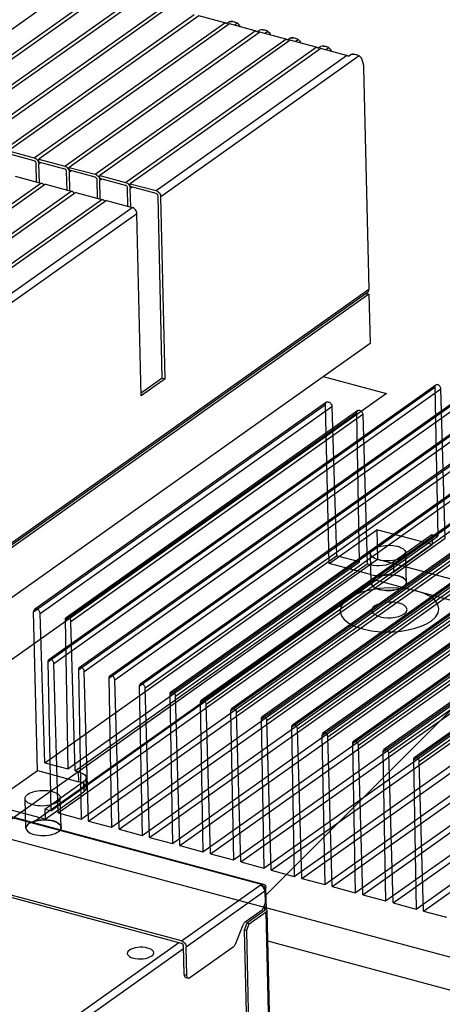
# Model space of a CAD drawing. Header units: millimetres. Extents: x 6 to 414, y 7 to 290.
# Tile 193 of 256: x 138 to 142, y 148 to 157. Entities that reach past the tile are written whole.
import ezdxf

# ---------------------------------------------------------------- set-up
doc = ezdxf.new("R2010")
doc.units = ezdxf.units.MM
doc.header["$LTSCALE"] = 23.1
doc.layers.get('0').update_dxf_attribs({"linetype": 'CONTINUOUS'})

msp = doc.modelspace()

# ---------------------------------------------------------------- linework, layer by layer
at = {"color": 7, "linetype": 'Continuous'}
for p, q in [((138.7127, 157.7137), (136.9782, 156.4836)), ((137.2135, 156.4205), (138.9479, 157.6506)), ((138.9899, 157.6394), (137.2555, 156.4092)), ((137.4907, 156.3461), (139.2252, 157.5762)), ((139.2672, 157.565), (137.5327, 156.3348)), ((137.7679, 156.2717), (139.5024, 157.5018)), ((139.5444, 157.4906), (137.8099, 156.2604)), ((138.0452, 156.1973), (139.7796, 157.4275)), ((139.8216, 157.4162), (138.0872, 156.186)), ((140.0569, 157.3531), (139.8216, 157.4162)), ((138.3224, 156.1229), (140.0569, 157.3531)), ((140.0989, 157.3418), (138.3644, 156.1116)), ((140.0737, 157.3448), (140.0958, 157.3604)), ((140.3341, 157.2787), (140.0989, 157.3418)), ((140.1716, 157.3479), (140.1454, 157.3293)), ((138.5996, 156.0485), (140.3341, 157.2787)), ((140.3761, 157.2674), (138.6416, 156.0372)), ((140.351, 157.2704), (140.373, 157.286)), ((140.6113, 157.2043), (140.3761, 157.2674)), ((140.4489, 157.2735), (140.4226, 157.2549)), ((140.6282, 157.196), (140.6502, 157.2117)), ((138.8769, 155.9741), (140.6113, 157.2043)), ((140.6533, 157.193), (138.9189, 155.9628)), ((139.1541, 155.8997), (140.8886, 157.1299)), ((140.8886, 157.1299), (140.6533, 157.193)), ((140.7261, 157.1991), (140.6999, 157.1805)), ((140.9054, 157.1216), (140.9275, 157.1373)), ((141.0033, 157.1247), (140.9771, 157.1061)), ((140.9306, 157.1186), (139.1961, 155.8884)), ((139.4313, 155.8253), (141.1658, 157.0555)), ((141.2806, 157.0503), (139.4744, 155.7693)), ((141.1658, 157.0555), (140.9306, 157.1186)), ((141.1827, 157.0472), (141.2047, 157.0629)), ((141.3204, 156.9421), (141.3682, 154.9278)), ((138.0872, 156.186), (138.3224, 156.1229)), ((138.323, 156.096), (138.0878, 156.1592)), ((138.3442, 155.9051), (138.3403, 156.0736)), ((138.3618, 156.085), (138.3643, 156.0761)), ((138.3643, 156.0761), (138.3655, 156.0669)), ((138.3644, 156.1116), (138.5996, 156.0485)), ((138.365, 156.0848), (138.3644, 156.1116)), ((138.6003, 156.0216), (138.365, 156.0848)), ((138.3837, 156.0798), (138.3655, 156.0669)), ((138.3695, 155.8983), (138.3655, 156.0669)), ((138.1476, 155.9579), (138.3828, 155.8947)), ((138.6215, 155.8307), (138.6175, 155.9992)), ((138.639, 156.0106), (138.6416, 156.0017)), ((138.6416, 156.0372), (138.8769, 155.9741)), ((138.6423, 156.0104), (138.6416, 156.0372)), ((138.6416, 156.0017), (138.6427, 155.9925)), ((138.8775, 155.9473), (138.6423, 156.0104)), ((138.6609, 156.0054), (138.6427, 155.9925)), ((138.6467, 155.8239), (138.6427, 155.9925)), ((138.9189, 155.9628), (139.1541, 155.8997)), ((138.9195, 155.936), (138.9189, 155.9628)), ((136.54, 154.5877), (138.3828, 155.8947)), ((138.4248, 155.8835), (136.582, 154.5764)), ((138.4248, 155.8835), (138.6601, 155.8203)), ((138.8987, 155.7563), (138.8947, 155.9248)), ((138.9163, 155.9362), (138.9188, 155.9273)), ((138.9188, 155.9273), (138.9199, 155.9181)), ((139.1547, 155.8729), (138.9195, 155.936)), ((138.9381, 155.931), (138.9199, 155.9181)), ((138.9239, 155.7495), (138.9199, 155.9181)), ((139.1961, 155.8884), (139.4313, 155.8253)), ((139.1967, 155.8616), (139.1961, 155.8884)), ((136.8172, 154.5133), (138.6601, 155.8203)), ((138.7021, 155.8091), (136.8592, 154.502)), ((138.7021, 155.8091), (138.9373, 155.7459)), ((139.1759, 155.6819), (139.172, 155.8504)), ((139.1935, 155.8618), (139.196, 155.8529)), ((139.196, 155.8529), (139.1972, 155.8437)), ((139.432, 155.7985), (139.1967, 155.8616)), ((139.2154, 155.8566), (139.1972, 155.8437)), ((139.2011, 155.6751), (139.1972, 155.8437)), ((139.4884, 154.1199), (139.4492, 155.7761)), ((137.0944, 154.4389), (138.9373, 155.7459)), ((138.9793, 155.7347), (137.1364, 154.4276)), ((138.9793, 155.7347), (139.2145, 155.6716)), ((139.5136, 154.1132), (139.4744, 155.7693)), ((137.3716, 154.3645), (139.2145, 155.6716)), ((139.2576, 155.6155), (137.4147, 154.3085)), ((139.2968, 153.9594), (139.2576, 155.6155)), ((141.3551, 154.8983), (135.3929, 150.6696)), ((135.4059, 150.6992), (141.3682, 154.9278)), ((141.3692, 154.8831), (135.6134, 150.8008)), ((141.3434, 154.89), (141.3692, 154.8831)), ((141.3692, 154.8831), (141.3798, 154.4355)), ((141.3798, 154.4355), (136.0789, 150.6758)), ((139.4884, 154.1199), (139.2962, 153.9836)), ((139.5136, 154.1132), (139.2968, 153.9594)), ((139.4884, 154.1199), (139.5136, 154.1132)), ((140.4032, 149.5082), (135.5937, 150.7988)), ((135.6077, 150.8023), (140.4172, 149.5117)), ((139.6628, 148.9995), (137.4365, 149.5969)), ((139.6633, 148.9771), (137.4445, 149.5725)), ((139.6628, 148.9995), (140.3783, 149.5069)), ((140.3951, 149.5024), (140.3783, 149.5069)), ((140.3951, 149.5024), (140.4032, 149.5082)), ((140.4213, 149.4509), (139.7059, 148.9435)), ((140.3952, 149.4987), (140.3951, 149.5024)), ((140.4025, 149.4924), (140.3952, 149.4987)), ((140.4087, 149.4853), (140.4025, 149.4924)), ((140.4173, 149.4954), (140.4065, 149.4878)), ((140.4139, 149.4773), (140.4087, 149.4853)), ((140.4179, 149.4683), (140.4173, 149.4954)), ((140.4213, 149.4509), (140.4239, 149.3435)), ((140.4359, 149.2902), (140.4314, 149.4827)), ((140.4239, 149.3435), (140.3979, 149.2795)), ((140.4224, 149.2806), (140.4211, 149.3365)), ((140.3979, 149.2795), (140.2414, 149.1686)), ((140.4157, 149.2718), (140.2586, 149.1603)), ((140.2796, 149.1546), (140.434, 149.2642)), ((140.4159, 149.3237), (140.4171, 149.2729)), ((140.4224, 149.2806), (140.4168, 149.2821)), ((140.4359, 149.2902), (140.4224, 149.2806)), ((140.478, 147.409), (140.434, 149.2642)), ((140.441, 149.2808), (140.442, 149.2767)), ((140.4864, 147.4014), (140.442, 149.2767)), ((140.2586, 149.1603), (140.2325, 149.0963)), ((140.2535, 149.0907), (140.2796, 149.1546)), ((140.2796, 149.1546), (140.2586, 149.1603)), ((140.2226, 149.1419), (140.1519, 148.9682)), ((140.2535, 149.0907), (140.2325, 149.0963)), ((140.2325, 149.0963), (140.2688, 147.5642)), ((140.2535, 149.0907), (140.2898, 147.5586)), ((136.7465, 146.933), (139.6381, 148.9839)), ((139.6812, 148.9278), (136.7895, 146.8769)), ((139.6867, 148.6951), (139.6806, 148.9547)), ((139.7119, 148.6883), (139.7059, 148.9435)), ((140.133, 148.9415), (139.7401, 148.6628)), ((139.6867, 148.6951), (139.7119, 148.6883)), ((139.7009, 148.666), (139.7261, 148.6593))]:
    msp.add_line(p, q, dxfattribs=at)
at = {"color": 4, "linetype": 'Continuous'}
for p, q in [((140.9536, 154.1332), (141.5292, 153.9787)), ((141.5292, 153.9787), (136.6546, 150.5214)), ((138.3096, 150.0773), (141.4227, 152.2852)), ((141.4227, 152.2852), (148.3115, 150.4367)), ((141.5262, 151.8103), (141.534, 151.8103)), ((143.7888, 148.1002), (140.4487, 148.9965))]:
    msp.add_line(p, q, dxfattribs=at)
at = {"color": 6, "linetype": 'Continuous'}
for p, q in [((138.4469, 151.5391), (141.97, 154.0378)), ((141.9784, 154.0567), (138.4553, 151.558)), ((138.5007, 151.5246), (142.0238, 154.0234)), ((141.97, 154.0378), (141.9951, 152.6808)), ((142.0631, 152.6626), (142.0238, 154.0234)), ((140.9818, 153.8994), (138.3259, 152.0157)), ((138.7241, 151.4647), (142.2473, 153.9635)), ((142.2556, 153.9823), (138.7325, 151.4836)), ((138.7779, 151.4503), (142.301, 153.949)), ((142.5329, 153.908), (139.0097, 151.4092)), ((138.3165, 151.9944), (140.9724, 153.8781)), ((138.377, 151.9782), (141.0329, 153.8619)), ((141.2676, 153.8236), (138.6117, 151.9399)), ((139.0014, 151.3903), (142.5245, 153.8891)), ((139.0551, 151.3759), (142.5783, 153.8746)), ((139.2786, 151.3159), (142.8017, 153.8147)), ((142.8101, 153.8336), (139.287, 151.3348)), ((141.0066, 152.4332), (140.9724, 153.8781)), ((141.0329, 153.8619), (141.0751, 152.5038)), ((138.6033, 151.921), (141.2592, 153.8047)), ((138.6571, 151.9066), (141.313, 153.7903)), ((139.3324, 151.3015), (142.8555, 153.8002)), ((139.5558, 151.2415), (143.079, 153.7403)), ((143.0873, 153.7592), (139.5642, 151.2604)), ((139.6096, 151.2271), (143.1327, 153.7259)), ((141.2842, 152.4477), (141.2592, 153.8047)), ((141.313, 153.7903), (141.3523, 152.4294)), ((139.8331, 151.1671), (143.3562, 153.6659)), ((143.3646, 153.6848), (139.8414, 151.186)), ((139.8868, 151.1527), (143.41, 153.6515)), ((140.1103, 151.0927), (143.6334, 153.5915)), ((143.6418, 153.6104), (140.1187, 151.1116)), ((140.1641, 151.0783), (143.6872, 153.5771)), ((140.3875, 151.0183), (143.9107, 153.5171)), ((143.919, 153.536), (140.3959, 151.0372)), ((140.4413, 151.0039), (143.9644, 153.5027)), ((144.1963, 153.4616), (140.6731, 150.9628)), ((140.6648, 150.9439), (144.1879, 153.4427)), ((140.7185, 150.9295), (144.2417, 153.4283)), ((140.942, 150.8696), (144.4651, 153.3683)), ((144.4735, 153.3872), (140.9504, 150.8884)), ((140.9958, 150.8551), (144.5189, 153.3539)), ((141.2192, 150.7952), (144.7424, 153.2939)), ((144.7507, 153.3128), (141.2276, 150.814)), ((141.273, 150.7807), (144.7961, 153.2795)), ((141.4965, 150.7208), (145.0196, 153.2195)), ((145.028, 153.2384), (141.5048, 150.7397)), ((141.5502, 150.7063), (145.0734, 153.2051)), ((141.7737, 150.6464), (145.2968, 153.1451)), ((145.3052, 153.164), (141.7821, 150.6653)), ((141.8275, 150.6319), (145.3506, 153.1307)), ((141.0066, 152.4332), (141.4402, 152.7408)), ((141.9443, 152.6055), (141.4402, 152.7408)), ((141.4402, 152.7408), (141.4466, 152.4722)), ((138.472, 150.1821), (141.9951, 152.6808)), ((138.54, 150.1638), (142.0631, 152.6626)), ((141.9422, 152.695), (141.5899, 152.4452)), ((141.9951, 152.6808), (141.9422, 152.695)), ((141.9422, 152.695), (141.9443, 152.6055)), ((138.7492, 150.1077), (142.2723, 152.6064)), ((138.8172, 150.0894), (142.3404, 152.5882)), ((141.592, 152.3556), (141.9443, 152.6055)), ((137.9235, 149.9734), (141.4466, 152.4722)), ((138.4192, 150.6201), (141.0751, 152.5038)), ((139.0264, 150.0333), (142.5496, 152.5321)), ((139.0945, 150.015), (142.6176, 152.5138)), ((141.2842, 152.4477), (141.0751, 152.5038)), ((141.391, 152.2548), (141.3832, 152.5238)), ((141.4466, 152.4722), (148.1674, 150.6688)), ((141.7109, 152.2627), (141.7031, 152.5317)), ((138.6283, 150.564), (141.2842, 152.4477)), ((138.6964, 150.5457), (141.3523, 152.4294)), ((139.3037, 149.9589), (142.8268, 152.4577)), ((139.3717, 149.9406), (142.8948, 152.4394)), ((139.5809, 149.8845), (143.104, 152.3833)), ((141.3847, 152.3318), (141.0066, 152.4332)), ((141.3825, 152.4213), (141.3523, 152.4294)), ((141.3825, 152.4213), (141.3847, 152.3318)), ((141.5899, 152.4452), (141.592, 152.3556)), ((139.6489, 149.8662), (143.1721, 152.365)), ((139.8581, 149.8101), (143.3813, 152.3089)), ((139.9262, 149.7918), (143.4493, 152.2906)), ((140.1354, 149.7357), (143.6585, 152.2345)), ((140.2034, 149.7175), (143.7265, 152.2162)), ((140.4126, 149.6613), (143.9357, 152.1601)), ((140.4806, 149.6431), (144.0038, 152.1418)), ((140.6898, 149.5869), (144.2129, 152.0857)), ((140.7579, 149.5687), (144.281, 152.0674)), ((138.3507, 150.5495), (138.3165, 151.9944)), ((138.4192, 150.6201), (138.377, 151.9782)), ((140.9671, 149.5125), (144.4902, 152.0113)), ((141.0351, 149.4943), (144.5582, 151.9931)), ((141.2443, 149.4381), (144.7674, 151.9369)), ((138.6033, 151.921), (138.6283, 150.564)), ((138.6964, 150.5457), (138.6571, 151.9066)), ((141.3123, 149.4199), (144.8355, 151.9187)), ((141.5215, 149.3638), (145.0446, 151.8625)), ((141.5896, 149.3455), (145.1127, 151.8443)), ((141.7987, 149.2894), (145.3219, 151.7881)), ((141.8668, 149.2711), (145.3899, 151.7699)), ((138.4469, 151.5391), (138.472, 150.1821)), ((138.54, 150.1638), (138.5007, 151.5246)), ((138.7241, 151.4647), (138.7492, 150.1077)), ((138.8172, 150.0894), (138.7779, 151.4503)), ((139.0014, 151.3903), (139.0264, 150.0333)), ((139.0945, 150.015), (139.0551, 151.3759)), ((139.2786, 151.3159), (139.3037, 149.9589)), ((139.3717, 149.9406), (139.3324, 151.3015)), ((139.5558, 151.2415), (139.5809, 149.8845)), ((139.6489, 149.8662), (139.6096, 151.2271)), ((139.8331, 151.1671), (139.8581, 149.8101)), ((139.9262, 149.7918), (139.8868, 151.1527)), ((140.1103, 151.0927), (140.1354, 149.7357)), ((140.2034, 149.7175), (140.1641, 151.0783)), ((140.3875, 151.0183), (140.4126, 149.6613)), ((140.4806, 149.6431), (140.4413, 151.0039)), ((140.6648, 150.9439), (140.6898, 149.5869)), ((140.7579, 149.5687), (140.7185, 150.9295)), ((140.942, 150.8696), (140.9671, 149.5125)), ((141.0351, 149.4943), (140.9958, 150.8551)), ((141.2192, 150.7952), (141.2443, 149.4381)), ((141.3123, 149.4199), (141.273, 150.7807)), ((141.4965, 150.7208), (141.5215, 149.3638)), ((141.5896, 149.3455), (141.5502, 150.7063)), ((138.4192, 150.6201), (138.6283, 150.564)), ((141.7737, 150.6464), (141.7987, 149.2894)), ((141.8668, 149.2711), (141.8275, 150.6319)), ((137.9171, 150.242), (138.3507, 150.5495)), ((138.3507, 150.5495), (138.7288, 150.4481)), ((138.6964, 150.5457), (138.7266, 150.5376)), ((138.7288, 150.4481), (138.7266, 150.5376)), ((138.7713, 150.4461), (138.419, 150.1963)), ((138.7713, 150.4461), (138.7735, 150.3566)), ((138.7974, 150.394), (138.7953, 150.4835)), ((138.4212, 150.1067), (138.7735, 150.3566)), ((138.4212, 150.1067), (137.9171, 150.242)), ((138.2472, 150.0251), (138.2395, 150.2941)), ((138.5672, 150.033), (138.5594, 150.302)), ((138.472, 150.1821), (138.419, 150.1963)), ((138.419, 150.1963), (138.4212, 150.1067)), ((138.54, 150.1638), (138.7492, 150.1077)), ((138.8172, 150.0894), (139.0264, 150.0333)), ((144.6442, 148.17), (137.9235, 149.9734)), ((139.0945, 150.015), (139.3037, 149.9589)), ((139.3717, 149.9406), (139.5809, 149.8845)), ((139.6489, 149.8662), (139.8581, 149.8101)), ((139.9262, 149.7918), (140.1354, 149.7357)), ((140.2034, 149.7175), (140.4126, 149.6613)), ((140.4806, 149.6431), (140.6898, 149.5869)), ((140.7579, 149.5687), (140.9671, 149.5125)), ((141.0351, 149.4943), (141.2443, 149.4381)), ((141.3123, 149.4199), (141.5215, 149.3638)), ((141.5896, 149.3455), (141.7987, 149.2894)), ((141.8668, 149.2711), (142.076, 149.215))]:
    msp.add_line(p, q, dxfattribs=at)
at = {"color": 2, "linetype": 'Continuous'}
msp.add_line((140.4329, 149.4173), (142.9035, 151.8879), dxfattribs=at)
at = {"color": 7, "linetype": 'Continuous'}
for points in [[(140.0737, 157.3448), (140.071, 157.3467), (140.0683, 157.3483), (140.0655, 157.3498), (140.0626, 157.3511), (140.0597, 157.3522), (140.0569, 157.3531)], [(140.1297, 157.3627), (140.1241, 157.3638), (140.1104, 157.3639), (140.0958, 157.3604)], [(140.1508, 157.357), (140.142, 157.359), (140.1282, 157.3608), (140.1128, 157.3613), (140.0958, 157.3604)], [(140.1716, 157.3479), (140.1638, 157.3524), (140.1539, 157.3561), (140.1508, 157.357)], [(140.1716, 157.3479), (140.1829, 157.3373), (140.1924, 157.3236), (140.1959, 157.3157)], [(140.351, 157.2704), (140.3483, 157.2723), (140.3455, 157.2739), (140.3427, 157.2754), (140.3398, 157.2767), (140.337, 157.2778), (140.3341, 157.2787)], [(140.4069, 157.2883), (140.4013, 157.2895), (140.3876, 157.2896), (140.373, 157.286)], [(140.4281, 157.2826), (140.4192, 157.2846), (140.4054, 157.2864), (140.39, 157.2869), (140.373, 157.286)], [(140.4489, 157.2735), (140.441, 157.278), (140.4312, 157.2817), (140.4281, 157.2826)], [(140.4489, 157.2735), (140.4601, 157.2629), (140.4696, 157.2492), (140.4732, 157.2413)], [(140.6842, 157.2139), (140.6785, 157.2151), (140.6648, 157.2152), (140.6502, 157.2117)], [(140.7053, 157.2082), (140.6965, 157.2102), (140.6827, 157.212), (140.6673, 157.2125), (140.6502, 157.2117)], [(140.6282, 157.196), (140.6255, 157.1979), (140.6227, 157.1995), (140.6199, 157.201), (140.6171, 157.2023), (140.6142, 157.2034), (140.6113, 157.2043)], [(140.7261, 157.1991), (140.7183, 157.2036), (140.7084, 157.2073), (140.7053, 157.2082)], [(140.7261, 157.1991), (140.7373, 157.1885), (140.7468, 157.1748), (140.7504, 157.167)], [(140.9054, 157.1216), (140.9027, 157.1235), (140.9, 157.1252), (140.8972, 157.1266), (140.8943, 157.1279), (140.8914, 157.129), (140.8886, 157.1299)], [(140.9614, 157.1395), (140.9558, 157.1407), (140.9421, 157.1408), (140.9275, 157.1373)], [(140.9825, 157.1338), (140.9737, 157.1358), (140.9599, 157.1376), (140.9445, 157.1382), (140.9275, 157.1373)], [(141.0033, 157.1247), (140.9955, 157.1292), (140.9856, 157.1329), (140.9825, 157.1338)], [(141.0033, 157.1247), (141.0146, 157.1142), (141.0241, 157.1004), (141.0276, 157.0926)], [(141.1827, 157.0472), (141.18, 157.0491), (141.1772, 157.0508), (141.1744, 157.0522), (141.1715, 157.0535), (141.1687, 157.0546), (141.1658, 157.0555)], [(141.2386, 157.0651), (141.233, 157.0663), (141.2193, 157.0664), (141.2047, 157.0629)], [(141.2598, 157.0594), (141.2509, 157.0614), (141.2371, 157.0632), (141.2217, 157.0638), (141.2047, 157.0629)], [(141.2806, 157.0503), (141.2727, 157.0548), (141.2629, 157.0586), (141.2598, 157.0594)], [(141.2806, 157.0503), (141.2918, 157.0398), (141.3013, 157.026), (141.3091, 157.0089), (141.315, 156.989), (141.3187, 156.9667), (141.3204, 156.9421)], [(138.3224, 156.1229), (138.3309, 156.1197), (138.3387, 156.1151), (138.346, 156.109), (138.3524, 156.1018)], [(138.3403, 156.0736), (138.3398, 156.0773), (138.3388, 156.0809), (138.3372, 156.0844), (138.335, 156.0876), (138.3325, 156.0905), (138.3295, 156.0929), (138.3264, 156.0947), (138.323, 156.096)], [(138.3524, 156.1018), (138.3577, 156.0937), (138.3618, 156.085)], [(138.5996, 156.0485), (138.6081, 156.0453), (138.6159, 156.0407), (138.6232, 156.0346), (138.6296, 156.0274)], [(138.6175, 155.9992), (138.617, 156.0029), (138.616, 156.0065), (138.6144, 156.01), (138.6123, 156.0132), (138.6097, 156.0161), (138.6068, 156.0185), (138.6036, 156.0204), (138.6003, 156.0216)], [(138.6296, 156.0274), (138.635, 156.0193), (138.639, 156.0106)], [(138.8769, 155.9741), (138.8853, 155.9709), (138.8931, 155.9663), (138.9004, 155.9602), (138.9069, 155.953)], [(138.3991, 155.8869), (138.3913, 155.8915), (138.3828, 155.8947)], [(138.4121, 155.8744), (138.4064, 155.8808), (138.3991, 155.8869)], [(138.8947, 155.9248), (138.8943, 155.9285), (138.8933, 155.9321), (138.8916, 155.9356), (138.8895, 155.9388), (138.8869, 155.9417), (138.884, 155.9441), (138.8809, 155.946), (138.8775, 155.9473)], [(138.9069, 155.953), (138.9122, 155.9449), (138.9163, 155.9362)], [(139.1541, 155.8997), (139.1625, 155.8965), (139.1704, 155.8919), (139.1777, 155.8858), (139.1841, 155.8786)], [(139.172, 155.8504), (139.1715, 155.8541), (139.1705, 155.8577), (139.1689, 155.8612), (139.1667, 155.8644), (139.1642, 155.8673), (139.1612, 155.8697), (139.1581, 155.8716), (139.1547, 155.8729)], [(139.1841, 155.8786), (139.1894, 155.8705), (139.1935, 155.8618)], [(138.6763, 155.8125), (138.6685, 155.8171), (138.6601, 155.8203)], [(138.6893, 155.8001), (138.6836, 155.8065), (138.6763, 155.8125)], [(139.4313, 155.8253), (139.4398, 155.8221), (139.4476, 155.8175), (139.4549, 155.8114), (139.4613, 155.8042), (139.4667, 155.7961), (139.4707, 155.7874), (139.4733, 155.7785), (139.4744, 155.7693)], [(139.4492, 155.7761), (139.4487, 155.7797), (139.4477, 155.7833), (139.4461, 155.7868), (139.444, 155.79), (139.4414, 155.7929), (139.4385, 155.7953), (139.4353, 155.7972), (139.432, 155.7985)], [(138.9536, 155.7381), (138.9457, 155.7427), (138.9373, 155.7459)], [(138.9666, 155.7257), (138.9609, 155.7321), (138.9536, 155.7381)], [(139.2576, 155.6155), (139.2565, 155.6248), (139.2539, 155.6337), (139.2499, 155.6424), (139.2445, 155.6505), (139.2381, 155.6577), (139.2308, 155.6637), (139.223, 155.6683), (139.2145, 155.6716)], [(141.3551, 154.8984), (141.3566, 154.8995), (141.3616, 154.9048), (141.3653, 154.9115), (141.3675, 154.9191), (141.3682, 154.9278)], [(141.4224, 152.0469), (141.4063, 152.0319), (141.3981, 152.0166), (141.3969, 152.0071)], [(141.7166, 152.0145), (141.7158, 152.0209), (141.7084, 152.0364), (141.6931, 152.0505), (141.6712, 152.0627), (141.6434, 152.0722), (141.6114, 152.0788), (141.5766, 152.0818), (141.5408, 152.0814), (141.5058, 152.0773), (141.4733, 152.07), (141.4458, 152.0599), (141.4224, 152.0469)], [(141.6912, 151.9747), (141.7073, 151.9897), (141.7155, 152.005), (141.7166, 152.0145)], [(141.3969, 152.0071), (141.3978, 152.0007), (141.4052, 151.9852), (141.4205, 151.9711), (141.4423, 151.9589), (141.4701, 151.9493), (141.5021, 151.9428), (141.537, 151.9398), (141.5728, 151.9402), (141.6078, 151.9443), (141.6403, 151.9516), (141.6678, 151.9617), (141.6912, 151.9747)], [(140.3952, 149.4987), (140.3925, 149.5005), (140.3897, 149.5022), (140.3869, 149.5037), (140.384, 149.505), (140.3812, 149.5061), (140.3783, 149.5069)], [(140.4032, 149.5082), (140.4087, 149.5111), (140.4137, 149.5121), (140.4172, 149.5117)], [(140.4172, 149.5117), (140.4185, 149.5113), (140.4227, 149.5087), (140.4262, 149.5043), (140.4289, 149.4984), (140.4306, 149.4912), (140.4314, 149.4827)], [(140.4213, 149.4509), (140.4203, 149.4599), (140.4178, 149.4686), (140.4139, 149.4773)], [(140.4157, 149.2718), (140.4176, 149.2734), (140.4186, 149.2751), (140.4189, 149.2767)], [(140.4189, 149.2767), (140.4185, 149.2785), (140.4173, 149.2801), (140.4169, 149.2805)], [(140.4337, 149.2886), (140.4383, 149.2848), (140.441, 149.2808)], [(140.442, 149.2767), (140.4412, 149.2723), (140.4385, 149.2682), (140.434, 149.2642)], [(140.228, 149.1529), (140.2252, 149.1476), (140.2226, 149.1419)], [(140.2414, 149.1686), (140.2379, 149.1656), (140.2345, 149.1621), (140.2311, 149.1578), (140.228, 149.1529)], [(139.6628, 148.9995), (139.6713, 148.9963), (139.6791, 148.9917), (139.6864, 148.9856), (139.6928, 148.9784), (139.6982, 148.9703), (139.7022, 148.9616), (139.7048, 148.9527), (139.7059, 148.9435)], [(139.6806, 148.9547), (139.6801, 148.9584), (139.6791, 148.962), (139.6775, 148.9654), (139.6754, 148.9687), (139.6728, 148.9716), (139.6699, 148.974), (139.6667, 148.9758), (139.6633, 148.9771)], [(140.1519, 148.9682), (140.1493, 148.9624), (140.1465, 148.9571), (140.1433, 148.9523), (140.14, 148.948), (140.1366, 148.9444), (140.133, 148.9415)], [(139.6867, 148.6951), (139.6875, 148.6865), (139.6892, 148.6793), (139.6919, 148.6734), (139.6954, 148.6691), (139.6996, 148.6664), (139.7009, 148.666)], [(139.7261, 148.6593), (139.7248, 148.6597), (139.7206, 148.6623), (139.7171, 148.6667), (139.7144, 148.6726), (139.7127, 148.6797), (139.7119, 148.6883)], [(139.7401, 148.6628), (139.7346, 148.6599), (139.7296, 148.6588), (139.7261, 148.6593)]]:
    msp.add_lwpolyline(points, dxfattribs=at)
at = {"color": 6, "linetype": 'Continuous'}
for points in [[(142.0238, 154.0234), (142.0232, 154.0291), (142.0215, 154.0349), (142.0189, 154.0405), (142.0155, 154.0458), (142.0113, 154.0504), (142.0066, 154.0543), (142.0016, 154.0573), (141.9962, 154.0593), (141.991, 154.0601), (141.986, 154.0599), (141.9815, 154.0585), (141.9774, 154.056), (141.9742, 154.0526), (141.9718, 154.0483), (141.9704, 154.0434), (141.97, 154.0378)], [(140.9724, 153.8781), (140.9728, 153.8842), (140.9744, 153.8898), (140.977, 153.8946), (140.9807, 153.8985), (140.9852, 153.9013), (140.9903, 153.9029), (140.9959, 153.9032), (141.0019, 153.9022), (141.0078, 153.9), (141.0134, 153.8967), (141.0187, 153.8923), (141.0235, 153.887), (141.0273, 153.8812), (141.0303, 153.8749), (141.0321, 153.8684), (141.0329, 153.8619)], [(141.2592, 153.8047), (141.2596, 153.8101), (141.261, 153.8151), (141.2633, 153.8193), (141.2666, 153.8228), (141.2706, 153.8253), (141.2751, 153.8267), (141.2801, 153.827), (141.2854, 153.8261), (141.2906, 153.8242), (141.2957, 153.8212), (141.3004, 153.8174), (141.3046, 153.8126), (141.308, 153.8074), (141.3106, 153.8018), (141.3123, 153.7961), (141.313, 153.7903)], [(141.6776, 152.4916), (141.6636, 152.4831), (141.6476, 152.4757), (141.6292, 152.4693), (141.6092, 152.4641), (141.588, 152.4602), (141.5658, 152.4576), (141.5433, 152.4565), (141.5206, 152.4568), (141.4984, 152.4585), (141.477, 152.4616), (141.457, 152.4661), (141.4387, 152.4718), (141.4226, 152.4786), (141.4088, 152.4865), (141.3979, 152.4951), (141.3898, 152.5045), (141.3849, 152.5143), (141.3832, 152.5244), (141.3848, 152.5347), (141.3896, 152.5448), (141.3976, 152.5545), (141.4087, 152.5638)], [(141.4087, 152.5638), (141.4227, 152.5723), (141.4387, 152.5797), (141.4571, 152.5861), (141.4771, 152.5913), (141.4983, 152.5952), (141.5204, 152.5978), (141.543, 152.5989), (141.5656, 152.5987), (141.5879, 152.5969), (141.6093, 152.5938), (141.6293, 152.5894), (141.6476, 152.5837), (141.6637, 152.5768), (141.6774, 152.569), (141.6884, 152.5603), (141.6965, 152.5509), (141.7014, 152.5411), (141.7031, 152.531), (141.7015, 152.5207), (141.6966, 152.5106), (141.6887, 152.5009), (141.6776, 152.4916)], [(141.5899, 152.4452), (141.5717, 152.4346), (141.5494, 152.4257), (141.5238, 152.4189), (141.4955, 152.4143), (141.4664, 152.4122), (141.4372, 152.4127), (141.409, 152.4158), (141.3825, 152.4213)], [(141.3847, 152.3318), (141.4107, 152.3263), (141.4388, 152.3233), (141.468, 152.3227), (141.4976, 152.3248), (141.5254, 152.3293), (141.551, 152.3361), (141.5734, 152.3449), (141.592, 152.3556)], [(141.4165, 152.2948), (141.4054, 152.2856), (141.3975, 152.276), (141.3926, 152.2659), (141.391, 152.2558), (141.3925, 152.2458), (141.3973, 152.236), (141.4051, 152.2267), (141.4159, 152.218), (141.4295, 152.2101), (141.4455, 152.2032), (141.4637, 152.1974), (141.4836, 152.1929), (141.5049, 152.1897), (141.5271, 152.1879), (141.5498, 152.1875), (141.5725, 152.1886), (141.5949, 152.1911), (141.6164, 152.195), (141.6366, 152.2003), (141.6552, 152.2067), (141.6713, 152.2142), (141.6853, 152.2227)], [(141.6853, 152.2227), (141.6964, 152.232), (141.7044, 152.2416), (141.7092, 152.2516), (141.7109, 152.2617), (141.7093, 152.2718), (141.7045, 152.2815), (141.6967, 152.2908), (141.6859, 152.2995), (141.6723, 152.3074), (141.6563, 152.3144), (141.6382, 152.3201), (141.6183, 152.3247), (141.597, 152.3279), (141.5747, 152.3297), (141.552, 152.33), (141.5293, 152.3289), (141.507, 152.3264), (141.4854, 152.3225), (141.4652, 152.3173), (141.4466, 152.3108), (141.4305, 152.3034), (141.4165, 152.2948)], [(138.377, 151.9782), (138.3762, 151.9846), (138.3744, 151.9911), (138.3715, 151.9974), (138.3676, 152.0033), (138.3629, 152.0086), (138.3576, 152.0129), (138.352, 152.0163), (138.346, 152.0185), (138.3401, 152.0195), (138.3345, 152.0192), (138.3294, 152.0176), (138.3248, 152.0148), (138.3212, 152.011), (138.3185, 152.0062), (138.3169, 152.0006), (138.3165, 151.9944)], [(138.6571, 151.9066), (138.6564, 151.9123), (138.6548, 151.918), (138.6522, 151.9236), (138.6487, 151.9289), (138.6446, 151.9336), (138.6399, 151.9375), (138.6348, 151.9404), (138.6295, 151.9424), (138.6243, 151.9433), (138.6193, 151.943), (138.6147, 151.9416), (138.6107, 151.9392), (138.6075, 151.9357), (138.6051, 151.9315), (138.6037, 151.9265), (138.6033, 151.921)], [(138.5007, 151.5246), (138.5, 151.5303), (138.4984, 151.5361), (138.4958, 151.5417), (138.4923, 151.547), (138.4882, 151.5517), (138.4835, 151.5555), (138.4784, 151.5585), (138.4731, 151.5605), (138.4679, 151.5614), (138.4629, 151.5611), (138.4584, 151.5597), (138.4543, 151.5572), (138.4511, 151.5538), (138.4487, 151.5495), (138.4473, 151.5446), (138.4469, 151.5391)], [(138.7779, 151.4503), (138.7773, 151.456), (138.7756, 151.4617), (138.773, 151.4673), (138.7696, 151.4726), (138.7654, 151.4773), (138.7607, 151.4811), (138.7557, 151.4841), (138.7503, 151.4861), (138.7451, 151.487), (138.7402, 151.4867), (138.7356, 151.4853), (138.7315, 151.4828), (138.7283, 151.4794), (138.7259, 151.4751), (138.7245, 151.4702), (138.7241, 151.4647)], [(139.0551, 151.3759), (139.0545, 151.3816), (139.0529, 151.3873), (139.0503, 151.3929), (139.0468, 151.3982), (139.0426, 151.4029), (139.038, 151.4068), (139.0329, 151.4097), (139.0276, 151.4117), (139.0224, 151.4126), (139.0174, 151.4123), (139.0128, 151.4109), (139.0088, 151.4084), (139.0055, 151.405), (139.0032, 151.4007), (139.0018, 151.3958), (139.0014, 151.3903)], [(139.3324, 151.3015), (139.3317, 151.3072), (139.3301, 151.3129), (139.3275, 151.3185), (139.324, 151.3238), (139.3199, 151.3285), (139.3152, 151.3324), (139.3101, 151.3353), (139.3048, 151.3373), (139.2996, 151.3382), (139.2946, 151.3379), (139.29, 151.3365), (139.286, 151.334), (139.2828, 151.3306), (139.2804, 151.3264), (139.279, 151.3214), (139.2786, 151.3159)], [(139.6096, 151.2271), (139.609, 151.2328), (139.6073, 151.2385), (139.6047, 151.2441), (139.6013, 151.2494), (139.5971, 151.2541), (139.5924, 151.258), (139.5874, 151.261), (139.582, 151.2629), (139.5768, 151.2638), (139.5719, 151.2635), (139.5673, 151.2621), (139.5632, 151.2597), (139.56, 151.2562), (139.5576, 151.252), (139.5562, 151.247), (139.5558, 151.2415)], [(139.8868, 151.1527), (139.8862, 151.1584), (139.8846, 151.1641), (139.882, 151.1697), (139.8785, 151.1751), (139.8743, 151.1797), (139.8697, 151.1836), (139.8646, 151.1866), (139.8593, 151.1885), (139.8541, 151.1894), (139.8491, 151.1891), (139.8445, 151.1878), (139.8405, 151.1853), (139.8372, 151.1818), (139.8349, 151.1776), (139.8335, 151.1726), (139.8331, 151.1671)], [(140.1641, 151.0783), (140.1634, 151.084), (140.1618, 151.0898), (140.1592, 151.0954), (140.1557, 151.1007), (140.1516, 151.1053), (140.1469, 151.1092), (140.1418, 151.1122), (140.1365, 151.1142), (140.1313, 151.115), (140.1263, 151.1147), (140.1217, 151.1134), (140.1177, 151.1109), (140.1145, 151.1074), (140.1121, 151.1032), (140.1107, 151.0982), (140.1103, 151.0927)], [(140.4413, 151.0039), (140.4407, 151.0096), (140.439, 151.0154), (140.4364, 151.021), (140.4329, 151.0263), (140.4288, 151.0309), (140.4241, 151.0348), (140.4191, 151.0378), (140.4137, 151.0398), (140.4085, 151.0406), (140.4035, 151.0404), (140.399, 151.039), (140.3949, 151.0365), (140.3917, 151.0331), (140.3893, 151.0288), (140.3879, 151.0239), (140.3875, 151.0183)], [(140.7185, 150.9295), (140.7179, 150.9352), (140.7162, 150.941), (140.7137, 150.9466), (140.7102, 150.9519), (140.706, 150.9565), (140.7014, 150.9604), (140.6963, 150.9634), (140.691, 150.9654), (140.6858, 150.9662), (140.6808, 150.966), (140.6762, 150.9646), (140.6722, 150.9621), (140.6689, 150.9587), (140.6666, 150.9544), (140.6652, 150.9495), (140.6648, 150.9439)], [(140.9958, 150.8551), (140.9951, 150.8608), (140.9935, 150.8666), (140.9909, 150.8722), (140.9874, 150.8775), (140.9833, 150.8821), (140.9786, 150.886), (140.9735, 150.889), (140.9682, 150.891), (140.963, 150.8918), (140.958, 150.8916), (140.9534, 150.8902), (140.9494, 150.8877), (140.9462, 150.8843), (140.9438, 150.88), (140.9424, 150.8751), (140.942, 150.8696)], [(141.273, 150.7807), (141.2724, 150.7864), (141.2707, 150.7922), (141.2681, 150.7978), (141.2646, 150.8031), (141.2605, 150.8077), (141.2558, 150.8116), (141.2508, 150.8146), (141.2454, 150.8166), (141.2402, 150.8174), (141.2352, 150.8172), (141.2307, 150.8158), (141.2266, 150.8133), (141.2234, 150.8099), (141.221, 150.8056), (141.2196, 150.8007), (141.2192, 150.7952)], [(141.5502, 150.7063), (141.5496, 150.712), (141.5479, 150.7178), (141.5454, 150.7234), (141.5419, 150.7287), (141.5377, 150.7333), (141.5331, 150.7372), (141.528, 150.7402), (141.5227, 150.7422), (141.5175, 150.7431), (141.5125, 150.7428), (141.5079, 150.7414), (141.5039, 150.7389), (141.5006, 150.7355), (141.4983, 150.7312), (141.4969, 150.7263), (141.4965, 150.7208)], [(141.8275, 150.6319), (141.8268, 150.6376), (141.8252, 150.6434), (141.8226, 150.649), (141.8191, 150.6543), (141.815, 150.659), (141.8103, 150.6628), (141.8052, 150.6658), (141.7999, 150.6678), (141.7947, 150.6687), (141.7897, 150.6684), (141.7851, 150.667), (141.7811, 150.6645), (141.7779, 150.6611), (141.7755, 150.6568), (141.7741, 150.6519), (141.7737, 150.6464)], [(138.7266, 150.5376), (138.7496, 150.53), (138.7685, 150.5204), (138.7828, 150.5093), (138.7919, 150.4968), (138.7953, 150.4839), (138.7929, 150.4709), (138.7849, 150.4582), (138.7713, 150.4461)], [(138.7735, 150.3566), (138.7869, 150.3685), (138.7949, 150.3811), (138.7974, 150.3942), (138.794, 150.4073), (138.7851, 150.4195), (138.7709, 150.4307), (138.7521, 150.4403), (138.7288, 150.4481)], [(138.5338, 150.262), (138.5199, 150.2535), (138.5038, 150.246), (138.4855, 150.2396), (138.4655, 150.2344), (138.4442, 150.2305), (138.4221, 150.2279), (138.3995, 150.2268), (138.3769, 150.2271), (138.3546, 150.2288), (138.3332, 150.2319), (138.3133, 150.2364), (138.295, 150.2421), (138.2789, 150.2489), (138.2651, 150.2568), (138.2542, 150.2655), (138.2461, 150.2748), (138.2412, 150.2846), (138.2395, 150.2948), (138.2411, 150.305), (138.2459, 150.3152), (138.2539, 150.3248), (138.265, 150.3341)], [(138.265, 150.3341), (138.279, 150.3426), (138.295, 150.35), (138.3133, 150.3564), (138.3334, 150.3617), (138.3546, 150.3656), (138.3767, 150.3681), (138.3993, 150.3693), (138.4219, 150.369), (138.4442, 150.3673), (138.4656, 150.3641), (138.4856, 150.3597), (138.5039, 150.354), (138.52, 150.3471), (138.5337, 150.3393), (138.5447, 150.3306), (138.5527, 150.3213), (138.5577, 150.3114), (138.5594, 150.3013), (138.5578, 150.291), (138.5529, 150.2809), (138.545, 150.2713), (138.5338, 150.262)], [(138.2728, 150.0652), (138.2617, 150.0559), (138.2538, 150.0463), (138.2489, 150.0363), (138.2472, 150.0261), (138.2488, 150.0161), (138.2536, 150.0063), (138.2614, 149.997), (138.2722, 149.9883), (138.2858, 149.9804), (138.3018, 149.9735), (138.3199, 149.9677), (138.3398, 149.9632), (138.3612, 149.96), (138.3834, 149.9582), (138.4061, 149.9578), (138.4288, 149.9589), (138.4512, 149.9614), (138.4727, 149.9653), (138.4929, 149.9706), (138.5115, 149.977), (138.5276, 149.9845), (138.5416, 149.993)], [(138.5416, 149.993), (138.5527, 150.0023), (138.5606, 150.0119), (138.5655, 150.0219), (138.5672, 150.0321), (138.5656, 150.0421), (138.5608, 150.0519), (138.553, 150.0612), (138.5422, 150.0699), (138.5286, 150.0777), (138.5126, 150.0847), (138.4945, 150.0904), (138.4746, 150.095), (138.4532, 150.0982), (138.431, 150.1), (138.4083, 150.1003), (138.3856, 150.0993), (138.3632, 150.0967), (138.3417, 150.0928), (138.3215, 150.0876), (138.3029, 150.0811), (138.2868, 150.0737), (138.2728, 150.0652)]]:
    msp.add_lwpolyline(points, dxfattribs=at)
at = {"color": 4, "linetype": 'Continuous'}
for points in [[(141.6853, 152.2227), (141.6659, 152.2114), (141.6421, 152.202), (141.6149, 152.1947), (141.5846, 152.1898), (141.5536, 152.1876), (141.5225, 152.1881), (141.4925, 152.1913), (141.4642, 152.1973), (141.4397, 152.2054), (141.4195, 152.2156), (141.4043, 152.2275), (141.3945, 152.2408), (141.391, 152.2545), (141.3935, 152.2684), (141.402, 152.282), (141.4165, 152.2948)], [(141.4165, 152.2948), (141.4359, 152.3061), (141.4597, 152.3156), (141.4869, 152.3228), (141.5172, 152.3278), (141.5482, 152.3299), (141.5793, 152.3294), (141.6094, 152.3262), (141.6376, 152.3203), (141.6621, 152.3121), (141.6823, 152.3019), (141.6975, 152.29), (141.7073, 152.2768), (141.7109, 152.263), (141.7083, 152.2491), (141.6998, 152.2356), (141.6853, 152.2227)], [(141.9348, 151.9094), (141.975, 151.9449), (141.9993, 151.9829), (142.0066, 152.022), (141.9966, 152.0614), (141.9698, 152.0981), (141.9272, 152.1315), (141.8706, 152.1603), (141.8007, 152.1838), (141.7226, 152.2002), (141.6382, 152.2094), (141.5507, 152.211), (141.4619, 152.2048), (141.3783, 152.1913), (141.3015, 152.1709), (141.2344, 152.1444), (141.1787, 152.1122)], [(141.1787, 152.1122), (141.1386, 152.0767), (141.1143, 152.0387), (141.107, 151.9989), (141.117, 151.9602), (141.1444, 151.9228), (141.1872, 151.8895), (141.2441, 151.8608), (141.3142, 151.8374), (141.3924, 151.8212), (141.4784, 151.812)], [(141.5969, 151.812), (141.6634, 151.8182), (141.7276, 151.8287), (141.7893, 151.8437), (141.8442, 151.8621), (141.8928, 151.8839), (141.9348, 151.9094)], [(141.4784, 151.812), (141.4862, 151.8116), (141.4939, 151.8112), (141.5017, 151.8109), (141.5095, 151.8106), (141.5173, 151.8105), (141.5262, 151.8103)], [(141.534, 151.8103), (141.5388, 151.8103), (141.5435, 151.8103), (141.5482, 151.8103), (141.5534, 151.8104)], [(141.5534, 151.8104), (141.5597, 151.8105), (141.5675, 151.8107), (141.5738, 151.8109), (141.5817, 151.8112), (141.5895, 151.8116), (141.5969, 151.812)], [(138.2999, 150.0799), (138.3255, 150.0888), (138.3548, 150.0954), (138.3857, 150.0993), (138.418, 150.1004), (138.4499, 150.0986), (138.4795, 150.094), (138.5067, 150.0868), (138.5299, 150.0771), (138.5477, 150.0658), (138.5602, 150.0527), (138.5665, 150.0387), (138.5663, 150.0246), (138.5595, 150.0102)], [(139.189, 148.9158), (139.1782, 148.9063), (139.1718, 148.8962), (139.1698, 148.8857), (139.1725, 148.8752), (139.1796, 148.8654), (139.191, 148.8565), (139.2061, 148.8488), (139.2247, 148.8426), (139.2455, 148.8382), (139.268, 148.8358), (139.2914, 148.8353), (139.3151, 148.837), (139.3374, 148.8406), (139.3578, 148.846), (139.3757, 148.8531), (139.3906, 148.8617)], [(139.3906, 148.8617), (139.4013, 148.8711), (139.4078, 148.8813), (139.4097, 148.8917), (139.407, 148.9022), (139.3999, 148.912), (139.3886, 148.9209), (139.3735, 148.9286), (139.3548, 148.9349), (139.334, 148.9392), (139.3115, 148.9417), (139.2882, 148.9421), (139.2645, 148.9405), (139.2422, 148.9369), (139.2217, 148.9314), (139.2038, 148.9244), (139.189, 148.9158)]]:
    msp.add_lwpolyline(points, dxfattribs=at)

doc.saveas('drawing.dxf')
